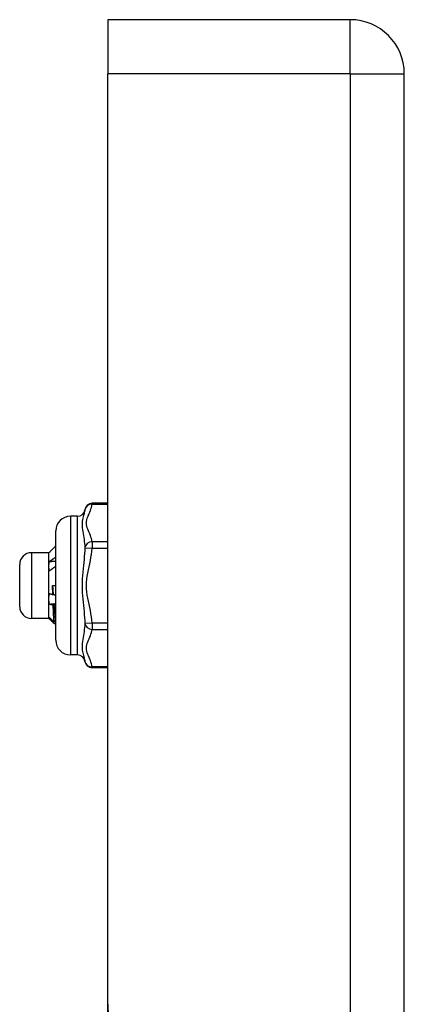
# Model space of a CAD drawing. Header units: inches. Extents: x 0 to 101, y -11 to 66.
# Tile 85 of 118: x 35.31 to 36.59, y 43.75 to 47.02. Entities that reach past the tile are written whole.
import ezdxf

# ---------------------------------------------------------------- set-up
doc = ezdxf.new("R2010")
doc.units = ezdxf.units.IN
doc.header["$LTSCALE"] = 6.067211
doc.header["$MEASUREMENT"] = 0
doc.layers.add('Visible Edges(ANSI)', color=7, linetype='Continuous', lineweight=25)
doc.layers.add('Visible Tangent Edges(ANSI)', color=7, linetype='Continuous', lineweight=25)

msp = doc.modelspace()

# ---------------------------------------------------------------- linework, layer by layer
at = {"layer": 'Visible Edges(ANSI)'}
for p, q in [((35.5998, 47.0183), (35.5998, 46.8385)), ((36.4054, 47.0183), (35.5998, 47.0183)), ((35.5998, 43.7455), (35.5998, 46.8385)), ((36.5852, 22.8056), (36.5852, 46.8385)), ((35.5998, 45.4108), (35.5483, 45.4108)), ((35.5001, 45.3677), (35.4759, 45.3677)), ((35.4274, 44.9555), (35.4274, 45.3192)), ((35.4045, 45.2465), (35.3463, 45.2465)), ((35.4045, 45.2465), (35.4051, 45.2471)), ((35.4045, 45.2015), (35.4045, 45.2465)), ((35.3076, 45.0671), (35.3076, 45.2077)), ((35.4045, 45.093), (35.4045, 45.2015)), ((35.4176, 45.1077), (35.4167, 45.1374)), ((35.4167, 45.1374), (35.4274, 45.1374)), ((35.4176, 45.1077), (35.4185, 45.1082)), ((35.4045, 45.0289), (35.4045, 45.093)), ((35.421, 45.0728), (35.4188, 45.0717)), ((35.4045, 45.0283), (35.3463, 45.0283)), ((35.4045, 45.0283), (35.4045, 45.0289)), ((35.4045, 45.0283), (35.4051, 45.0277)), ((35.4063, 45.0268), (35.4105, 45.0268)), ((35.4217, 45.016), (35.4266, 45.0212)), ((35.4274, 45.0146), (35.4228, 45.01)), ((35.4274, 45.0145), (35.423, 45.0101)), ((35.4266, 45.0212), (35.4274, 45.0204)), ((35.5001, 44.907), (35.4759, 44.907)), ((35.5998, 44.864), (35.5483, 44.864)), ((35.5998, 43.274), (35.5998, 43.7455))]:
    msp.add_line(p, q, dxfattribs=at)
at = {"layer": 'Visible Edges(ANSI)', "flags": 128}
for points in [[(35.4274, 45.2693), (35.4265, 45.2684), (35.4256, 45.2676), (35.4247, 45.2667), (35.4239, 45.2658), (35.423, 45.2649), (35.4221, 45.264), (35.4212, 45.2631), (35.4203, 45.2622), (35.4195, 45.2613), (35.4186, 45.2605), (35.4177, 45.2596), (35.4168, 45.2587), (35.4159, 45.2578), (35.4151, 45.2569), (35.4142, 45.256), (35.4133, 45.2551), (35.4124, 45.2542), (35.4115, 45.2533), (35.4107, 45.2524), (35.4098, 45.2515), (35.4089, 45.2506), (35.408, 45.2497), (35.4071, 45.2488), (35.4063, 45.2479)], [(35.4063, 45.2479), (35.4062, 45.2479), (35.4061, 45.2479), (35.4061, 45.2478), (35.406, 45.2478), (35.406, 45.2478), (35.4059, 45.2477), (35.4059, 45.2477), (35.4058, 45.2477), (35.4058, 45.2476), (35.4057, 45.2476), (35.4057, 45.2476), (35.4056, 45.2475), (35.4056, 45.2475), (35.4055, 45.2475), (35.4055, 45.2474), (35.4055, 45.2474), (35.4054, 45.2474), (35.4054, 45.2473), (35.4053, 45.2473), (35.4053, 45.2473), (35.4053, 45.2472), (35.4052, 45.2472), (35.4052, 45.2471), (35.4051, 45.2471)], [(35.4063, 45.2174), (35.4071, 45.218), (35.408, 45.2186), (35.4089, 45.2192), (35.4098, 45.2198), (35.4107, 45.2204), (35.4115, 45.221), (35.4124, 45.2216), (35.4133, 45.2222), (35.4142, 45.2228), (35.4151, 45.2234), (35.4159, 45.224), (35.4168, 45.2246), (35.4177, 45.2253), (35.4186, 45.2259), (35.4195, 45.2265), (35.4203, 45.2271), (35.4212, 45.2277), (35.4221, 45.2284), (35.423, 45.229), (35.4239, 45.2296), (35.4247, 45.2302), (35.4256, 45.2309), (35.4265, 45.2315), (35.4274, 45.2321)], [(35.4045, 45.2015), (35.4045, 45.2022), (35.4046, 45.2029), (35.4046, 45.2035), (35.4046, 45.2042), (35.4046, 45.2049), (35.4047, 45.2055), (35.4047, 45.2062), (35.4047, 45.2068), (35.4048, 45.2075), (35.4048, 45.2082), (35.4049, 45.2088), (35.405, 45.2095), (35.4051, 45.2101), (35.4051, 45.2108), (35.4052, 45.2115), (35.4053, 45.2121), (35.4054, 45.2128), (35.4055, 45.2134), (35.4056, 45.2141), (35.4057, 45.2147), (35.4059, 45.2154), (35.406, 45.2161), (35.4061, 45.2167), (35.4063, 45.2174)], [(35.4063, 45.186), (35.4061, 45.1867), (35.406, 45.1873), (35.4059, 45.1879), (35.4057, 45.1886), (35.4056, 45.1892), (35.4055, 45.1899), (35.4054, 45.1905), (35.4053, 45.1912), (35.4052, 45.1918), (35.4051, 45.1924), (35.405, 45.1931), (35.405, 45.1937), (35.4049, 45.1944), (35.4048, 45.195), (35.4048, 45.1957), (35.4047, 45.1963), (35.4047, 45.197), (35.4046, 45.1976), (35.4046, 45.1983), (35.4046, 45.1989), (35.4046, 45.1996), (35.4046, 45.2002), (35.4045, 45.2009), (35.4045, 45.2015)], [(35.4063, 45.2174), (35.4071, 45.2174), (35.408, 45.2175), (35.4089, 45.2176), (35.4098, 45.2177), (35.4107, 45.2177), (35.4115, 45.2178), (35.4124, 45.2179), (35.4133, 45.2179), (35.4142, 45.218), (35.4151, 45.2181), (35.4159, 45.2182), (35.4168, 45.2182), (35.4177, 45.2183), (35.4186, 45.2184), (35.4195, 45.2184), (35.4203, 45.2185), (35.4212, 45.2186), (35.4221, 45.2187), (35.423, 45.2187), (35.4239, 45.2188), (35.4247, 45.2189), (35.4256, 45.219), (35.4265, 45.219), (35.4274, 45.2191)], [(35.4274, 45.2013), (35.4265, 45.2006), (35.4256, 45.2), (35.4247, 45.1993), (35.4239, 45.1987), (35.423, 45.1981), (35.4221, 45.1974), (35.4212, 45.1968), (35.4203, 45.1961), (35.4195, 45.1955), (35.4186, 45.1948), (35.4177, 45.1942), (35.4168, 45.1936), (35.4159, 45.1929), (35.4151, 45.1923), (35.4142, 45.1917), (35.4133, 45.191), (35.4124, 45.1904), (35.4115, 45.1898), (35.4107, 45.1891), (35.4098, 45.1885), (35.4089, 45.1879), (35.408, 45.1873), (35.4071, 45.1866), (35.4063, 45.186)], [(35.4167, 45.1374), (35.4167, 45.1362), (35.4168, 45.1349), (35.4169, 45.1337), (35.417, 45.1325), (35.4171, 45.1313), (35.4171, 45.13), (35.4172, 45.1288), (35.4173, 45.1276), (35.4174, 45.1264), (35.4174, 45.1251), (35.4175, 45.1239), (35.4176, 45.1227), (35.4177, 45.1215), (35.4178, 45.1203), (35.4178, 45.1191), (35.4179, 45.1178), (35.418, 45.1166), (35.4181, 45.1154), (35.4182, 45.1142), (35.4182, 45.113), (35.4183, 45.1118), (35.4184, 45.1106), (35.4185, 45.1094), (35.4185, 45.1082)], [(35.4045, 45.093), (35.4045, 45.0938), (35.4046, 45.0945), (35.4046, 45.0953), (35.4046, 45.096), (35.4046, 45.0968), (35.4047, 45.0975), (35.4047, 45.0983), (35.4047, 45.099), (35.4048, 45.0998), (35.4048, 45.1005), (35.4049, 45.1013), (35.405, 45.102), (35.4051, 45.1027), (35.4051, 45.1035), (35.4052, 45.1042), (35.4053, 45.105), (35.4054, 45.1057), (35.4055, 45.1065), (35.4056, 45.1072), (35.4057, 45.108), (35.4059, 45.1087), (35.406, 45.1094), (35.4061, 45.1102), (35.4063, 45.1109)], [(35.4063, 45.1109), (35.4067, 45.1108), (35.4072, 45.1107), (35.4077, 45.1105), (35.4081, 45.1104), (35.4086, 45.1102), (35.4091, 45.1101), (35.4096, 45.11), (35.41, 45.1098), (35.4105, 45.1097), (35.411, 45.1096), (35.4115, 45.1094), (35.4119, 45.1093), (35.4124, 45.1092), (35.4129, 45.109), (35.4134, 45.1089), (35.4138, 45.1088), (35.4143, 45.1086), (35.4148, 45.1085), (35.4152, 45.1084), (35.4157, 45.1082), (35.4162, 45.1081), (35.4167, 45.108), (35.4171, 45.1078), (35.4176, 45.1077)], [(35.4185, 45.1082), (35.4189, 45.1081), (35.4193, 45.108), (35.4196, 45.1079), (35.42, 45.1078), (35.4204, 45.1077), (35.4208, 45.1076), (35.4211, 45.1075), (35.4215, 45.1074), (35.4219, 45.1073), (35.4222, 45.1072), (35.4226, 45.1071), (35.423, 45.107), (35.4233, 45.1069), (35.4237, 45.1068), (35.4241, 45.1067), (35.4244, 45.1067), (35.4248, 45.1066), (35.4252, 45.1065), (35.4255, 45.1064), (35.4259, 45.1063), (35.4263, 45.1062), (35.4267, 45.1061), (35.427, 45.106), (35.4274, 45.1059)], [(35.4063, 45.0755), (35.4061, 45.0762), (35.406, 45.0769), (35.4059, 45.0776), (35.4057, 45.0784), (35.4056, 45.0791), (35.4055, 45.0798), (35.4054, 45.0806), (35.4053, 45.0813), (35.4052, 45.082), (35.4051, 45.0827), (35.405, 45.0835), (35.405, 45.0842), (35.4049, 45.0849), (35.4048, 45.0857), (35.4048, 45.0864), (35.4047, 45.0871), (35.4047, 45.0879), (35.4046, 45.0886), (35.4046, 45.0893), (35.4046, 45.0901), (35.4046, 45.0908), (35.4046, 45.0915), (35.4045, 45.0923), (35.4045, 45.093)], [(35.4063, 45.0755), (35.4071, 45.0755), (35.408, 45.0756), (35.4089, 45.0757), (35.4098, 45.0758), (35.4107, 45.0759), (35.4115, 45.076), (35.4124, 45.0761), (35.4133, 45.0762), (35.4142, 45.0763), (35.4151, 45.0763), (35.4159, 45.0764), (35.4168, 45.0765), (35.4177, 45.0766), (35.4186, 45.0767), (35.4195, 45.0768), (35.4203, 45.0769), (35.4212, 45.077), (35.4221, 45.077), (35.423, 45.0771), (35.4239, 45.0772), (35.4247, 45.0773), (35.4256, 45.0774), (35.4265, 45.0775), (35.4274, 45.0776)], [(35.4188, 45.0717), (35.4183, 45.0719), (35.4178, 45.072), (35.4173, 45.0722), (35.4167, 45.0723), (35.4162, 45.0725), (35.4157, 45.0726), (35.4152, 45.0728), (35.4146, 45.0729), (35.4141, 45.0731), (35.4136, 45.0732), (35.4131, 45.0734), (35.4125, 45.0735), (35.412, 45.0737), (35.4115, 45.0739), (35.411, 45.074), (35.4104, 45.0742), (35.4099, 45.0743), (35.4094, 45.0745), (35.4089, 45.0747), (35.4083, 45.0748), (35.4078, 45.075), (35.4073, 45.0751), (35.4068, 45.0753), (35.4063, 45.0755)], [(35.4217, 45.016), (35.4215, 45.0172), (35.4214, 45.0185), (35.4213, 45.02), (35.4212, 45.0215), (35.4211, 45.0231), (35.421, 45.0249), (35.4208, 45.0267), (35.4207, 45.0287), (35.4206, 45.0307), (35.4205, 45.0328), (35.4204, 45.0351), (35.4203, 45.0374), (35.4201, 45.0398), (35.42, 45.0423), (35.4199, 45.0449), (35.4198, 45.0476), (35.4197, 45.0504), (35.4195, 45.0532), (35.4194, 45.0561), (35.4193, 45.0591), (35.4192, 45.0621), (35.4191, 45.0653), (35.419, 45.0685), (35.4188, 45.0717)], [(35.4274, 45.071), (35.4271, 45.0711), (35.4269, 45.0711), (35.4266, 45.0712), (35.4263, 45.0713), (35.4261, 45.0714), (35.4258, 45.0714), (35.4255, 45.0715), (35.4253, 45.0716), (35.425, 45.0717), (35.4247, 45.0717), (35.4245, 45.0718), (35.4242, 45.0719), (35.4239, 45.072), (35.4237, 45.072), (35.4234, 45.0721), (35.4231, 45.0722), (35.4229, 45.0723), (35.4226, 45.0723), (35.4223, 45.0724), (35.4221, 45.0725), (35.4218, 45.0726), (35.4215, 45.0727), (35.4213, 45.0727), (35.421, 45.0728)], [(35.421, 45.0728), (35.4212, 45.0698), (35.4215, 45.0668), (35.4217, 45.0638), (35.4219, 45.061), (35.4222, 45.0582), (35.4224, 45.0554), (35.4226, 45.0528), (35.4229, 45.0502), (35.4231, 45.0477), (35.4233, 45.0453), (35.4235, 45.043), (35.4238, 45.0408), (35.424, 45.0386), (35.4242, 45.0366), (35.4245, 45.0346), (35.4247, 45.0327), (35.4249, 45.0309), (35.4252, 45.0292), (35.4254, 45.0277), (35.4256, 45.0262), (35.4259, 45.0248), (35.4261, 45.0235), (35.4263, 45.0223), (35.4266, 45.0212)], [(35.4045, 45.0289), (35.4045, 45.029), (35.4046, 45.0291), (35.4046, 45.0291), (35.4046, 45.0292), (35.4046, 45.0293), (35.4047, 45.0294), (35.4047, 45.0295), (35.4047, 45.0296), (35.4048, 45.0297), (35.4048, 45.0297), (35.4049, 45.0298), (35.405, 45.0299), (35.4051, 45.03), (35.4051, 45.0301), (35.4052, 45.0302), (35.4053, 45.0303), (35.4054, 45.0303), (35.4055, 45.0304), (35.4056, 45.0305), (35.4057, 45.0306), (35.4059, 45.0307), (35.406, 45.0308), (35.4061, 45.0309), (35.4063, 45.031)], [(35.4063, 45.0268), (35.4061, 45.0269), (35.406, 45.027), (35.4059, 45.0271), (35.4057, 45.0272), (35.4056, 45.0273), (35.4055, 45.0274), (35.4054, 45.0274), (35.4053, 45.0275), (35.4052, 45.0276), (35.4051, 45.0277), (35.405, 45.0278), (35.405, 45.0279), (35.4049, 45.028), (35.4048, 45.028), (35.4048, 45.0281), (35.4047, 45.0282), (35.4047, 45.0283), (35.4046, 45.0284), (35.4046, 45.0285), (35.4046, 45.0285), (35.4046, 45.0286), (35.4046, 45.0287), (35.4045, 45.0288), (35.4045, 45.0289)], [(35.4063, 45.031), (35.4069, 45.0303), (35.4075, 45.0297), (35.4082, 45.0291), (35.4088, 45.0285), (35.4095, 45.0278), (35.4101, 45.0272), (35.4107, 45.0266), (35.4114, 45.026), (35.412, 45.0253), (35.4127, 45.0247), (35.4133, 45.0241), (35.414, 45.0235), (35.4146, 45.0228), (35.4152, 45.0222), (35.4159, 45.0216), (35.4165, 45.021), (35.4172, 45.0203), (35.4178, 45.0197), (35.4184, 45.0191), (35.4191, 45.0185), (35.4197, 45.0179), (35.4204, 45.0172), (35.421, 45.0166), (35.4217, 45.016)], [(35.4228, 45.01), (35.4221, 45.0107), (35.4215, 45.0114), (35.4208, 45.0121), (35.4201, 45.0128), (35.4194, 45.0135), (35.4187, 45.0142), (35.418, 45.0149), (35.4173, 45.0156), (35.4166, 45.0163), (35.4159, 45.017), (35.4152, 45.0177), (35.4145, 45.0184), (35.4139, 45.0191), (35.4132, 45.0198), (35.4125, 45.0205), (35.4118, 45.0212), (35.4111, 45.0219), (35.4104, 45.0226), (35.4097, 45.0233), (35.409, 45.024), (35.4083, 45.0247), (35.4076, 45.0254), (35.4069, 45.0261), (35.4063, 45.0268)], [(35.423, 45.0101), (35.423, 45.0101), (35.423, 45.0101), (35.4229, 45.0101), (35.4229, 45.0101), (35.4229, 45.0101), (35.4229, 45.0101), (35.4229, 45.0101), (35.4229, 45.0101), (35.4229, 45.0101), (35.4229, 45.0101), (35.4229, 45.01), (35.4229, 45.01), (35.4229, 45.01), (35.4229, 45.01), (35.4229, 45.01), (35.4229, 45.01), (35.4229, 45.01), (35.4229, 45.01), (35.4229, 45.01), (35.4229, 45.01), (35.4229, 45.01), (35.4228, 45.01), (35.4228, 45.01), (35.4228, 45.01)]]:
    msp.add_lwpolyline(points, dxfattribs=at)
at = {"layer": 'Visible Edges(ANSI)'}
for centre, radius, start, end in [((36.4054, 46.8385), 0.1798, 0, 90), ((35.5483, 45.3866), 0.0242, 90, 173.5934), ((35.4759, 45.3192), 0.0485, 90, 180), ((35.5001, 45.392), 0.0242, 270, 353.5934), ((35.3463, 45.2077), 0.0388, 90, 180), ((35.3463, 45.0671), 0.0388, 180, 270), ((35.4759, 44.9555), 0.0485, 180, 270), ((35.5001, 44.8828), 0.0242, 6.4066, 90), ((35.5483, 44.8882), 0.0242, 186.4066, 270), ((35.9841, 43.7455), 0.3843, 180, 270)]:
    msp.add_arc(centre, radius, start, end, dxfattribs=at)
at = {"layer": 'Visible Tangent Edges(ANSI)'}
for p, q in [((36.4054, 46.8385), (36.4054, 47.0183)), ((36.4054, 46.8385), (35.5998, 46.8385)), ((36.4054, 46.8385), (36.4054, 22.8056)), ((36.4054, 46.8385), (36.5852, 46.8385)), ((35.5483, 45.4108), (35.5483, 45.4076)), ((35.5483, 45.4076), (35.5998, 45.4076)), ((35.4759, 45.3677), (35.4759, 44.907)), ((35.5001, 44.907), (35.5001, 45.3677)), ((35.5242, 45.2633), (35.5483, 45.262)), ((35.5998, 45.283), (35.5483, 45.283)), ((35.5483, 45.283), (35.5483, 45.262)), ((35.3463, 45.2465), (35.3463, 45.0283)), ((35.5483, 45.262), (35.5998, 45.262)), ((35.5483, 45.0128), (35.5242, 45.0114)), ((35.5998, 45.0128), (35.5483, 45.0128)), ((35.5483, 45.0128), (35.5483, 44.9918)), ((35.5483, 44.9918), (35.5998, 44.9918)), ((35.5998, 44.8672), (35.5483, 44.8672)), ((35.5483, 44.8672), (35.5483, 44.864))]:
    msp.add_line(p, q, dxfattribs=at)
at = {"layer": 'Visible Tangent Edges(ANSI)', "flags": 128}
for points in [[(35.5483, 45.283), (35.5475, 45.2882), (35.5461, 45.2934), (35.5443, 45.2986), (35.5423, 45.3038), (35.5401, 45.3089), (35.5379, 45.3141), (35.5357, 45.3193), (35.5337, 45.3244), (35.5319, 45.3296), (35.5305, 45.3348), (35.5296, 45.34), (35.5292, 45.3453), (35.5296, 45.3505), (35.5305, 45.3557), (35.5319, 45.3609), (35.5337, 45.3661), (35.5357, 45.3713), (35.5379, 45.3765), (35.5401, 45.3816), (35.5423, 45.3868), (35.5443, 45.392), (35.5461, 45.3971), (35.5475, 45.4023), (35.5483, 45.4076)], [(35.5242, 45.3893), (35.5238, 45.3866), (35.5231, 45.3837), (35.5222, 45.3805), (35.5212, 45.3772), (35.5201, 45.3736), (35.519, 45.3698), (35.5179, 45.3658), (35.5169, 45.3614), (35.516, 45.3568), (35.5153, 45.3519), (35.5148, 45.3466), (35.5147, 45.3411), (35.5148, 45.3352), (35.5153, 45.3292), (35.516, 45.323), (35.5169, 45.3166), (35.5179, 45.3101), (35.519, 45.3035), (35.5201, 45.2969), (35.5212, 45.2902), (35.5222, 45.2835), (35.5231, 45.2767), (35.5238, 45.27), (35.5242, 45.2633)], [(35.5242, 45.2633), (35.5238, 45.254), (35.5231, 45.2443), (35.5222, 45.2345), (35.5212, 45.2244), (35.5201, 45.2141), (35.519, 45.2036), (35.5179, 45.1929), (35.5169, 45.1821), (35.516, 45.1711), (35.5153, 45.16), (35.5148, 45.1487), (35.5147, 45.1373), (35.5148, 45.1259), (35.5153, 45.1146), (35.516, 45.1035), (35.5169, 45.0925), (35.5179, 45.0817), (35.519, 45.0711), (35.5201, 45.0606), (35.5212, 45.0504), (35.5222, 45.0403), (35.5231, 45.0305), (35.5238, 45.0208), (35.5242, 45.0114)], [(35.5483, 45.0128), (35.5475, 45.0233), (35.5461, 45.0337), (35.5443, 45.0441), (35.5423, 45.0544), (35.5401, 45.0647), (35.5379, 45.075), (35.5357, 45.0854), (35.5337, 45.0957), (35.5319, 45.106), (35.5305, 45.1164), (35.5296, 45.1269), (35.5292, 45.1374), (35.5296, 45.1478), (35.5305, 45.1583), (35.5319, 45.1687), (35.5337, 45.179), (35.5357, 45.1894), (35.5379, 45.1997), (35.5401, 45.21), (35.5423, 45.2204), (35.5443, 45.2307), (35.5461, 45.2411), (35.5475, 45.2515), (35.5483, 45.262)], [(35.5242, 45.0114), (35.5238, 45.0048), (35.5231, 44.9981), (35.5222, 44.9913), (35.5212, 44.9846), (35.5201, 44.9779), (35.519, 44.9712), (35.5179, 44.9646), (35.5169, 44.9581), (35.516, 44.9518), (35.5153, 44.9455), (35.5148, 44.9395), (35.5147, 44.9337), (35.5148, 44.9281), (35.5153, 44.9229), (35.516, 44.9179), (35.5169, 44.9133), (35.5179, 44.909), (35.519, 44.9049), (35.5201, 44.9011), (35.5212, 44.8976), (35.5222, 44.8942), (35.5231, 44.8911), (35.5238, 44.8882), (35.5242, 44.8855)], [(35.5483, 44.8672), (35.5475, 44.8724), (35.5461, 44.8777), (35.5443, 44.8828), (35.5423, 44.888), (35.5401, 44.8932), (35.5379, 44.8983), (35.5357, 44.9035), (35.5337, 44.9087), (35.5319, 44.9138), (35.5305, 44.919), (35.5296, 44.9242), (35.5292, 44.9295), (35.5296, 44.9347), (35.5305, 44.94), (35.5319, 44.9452), (35.5337, 44.9503), (35.5357, 44.9555), (35.5379, 44.9607), (35.5401, 44.9658), (35.5423, 44.971), (35.5443, 44.9762), (35.5461, 44.9814), (35.5475, 44.9866), (35.5483, 44.9918)]]:
    msp.add_lwpolyline(points, dxfattribs=at)
at = {"layer": 'Visible Tangent Edges(ANSI)'}
for centre, major_axis, start_param, end_param in [((35.5483, 45.3866), (-0.0241, 0.0027), 4.809173, 6.283185), ((35.5483, 45.262), (-0.0241, -0.0027), 4.615605, 6.089617), ((35.5483, 45.0128), (-0.0241, 0.0027), 0.193569, 1.667581), ((35.5483, 44.8882), (-0.0241, -0.0027), 0, 1.474012)]:
    msp.add_ellipse(centre, major_axis=major_axis, ratio=0.864664, start_param=start_param, end_param=end_param, dxfattribs=at)

doc.saveas('drawing.dxf')
